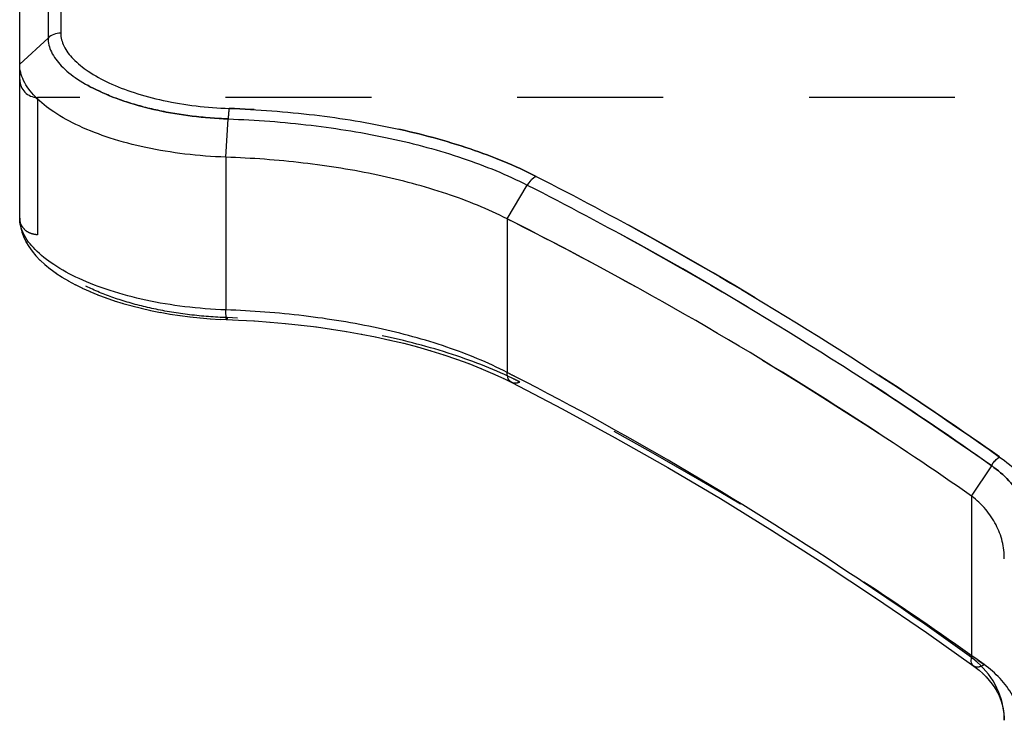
# Model space of a CAD drawing. Header units: millimetres. Extents: x 0 to 1000, y 0 to 1000.
# Tile 1 of 6: x 407 to 451, y 421 to 453. Entities that reach past the tile are written whole.
import ezdxf

# ---------------------------------------------------------------- set-up
doc = ezdxf.new("R2010")
doc.units = ezdxf.units.MM
doc.header["$LTSCALE"] = 65.185185
doc.linetypes.add('HIDDEN', pattern=[0.2, 0.1, -0.1])
for name, color, linetype in [('FASEN', 7, 'CONTINUOUS'), ('KOERPER', 7, 'CONTINUOUS'), ('KONST.EL_MIT_GEO', 7, 'CONTINUOUS')]:
    doc.layers.add(name, color=color, linetype=linetype)

msp = doc.modelspace()

# ---------------------------------------------------------------- linework, layer by layer
at = {"layer": 'FASEN', "color": 7, "linetype": 'Continuous'}
msp.add_line((407, 450.931), (407, 457.95), dxfattribs=at)
for points, knots in [([(416.215, 446.778), (415.603, 446.799), (414.402, 446.892), (412.67, 447.176), (411.085, 447.592), (409.702, 448.119), (408.564, 448.732), (407.706, 449.41), (407.147, 450.138), (407, 450.683), (407, 450.931)], [0, 0, 0, 0, 0.171086, 0.335705, 0.489171, 0.627498, 0.747754, 0.848485, 0.930752, 1, 1, 1, 1]), ([(428.789, 444.02), (427.918, 444.462), (426.02, 445.227), (422.956, 446.04), (419.649, 446.569), (417.37, 446.737), (416.215, 446.778)], [0, 0, 0, 0, 0.225946, 0.471772, 0.732524, 1, 1, 1, 1]), ([(449.536, 431.626), (447.849, 432.799), (441.156, 437.289), (434.154, 441.323), (428.788, 444.02)], [0, 0, 0, 0, 0.254879, 1, 1, 1, 1]), ([(451, 428.812), (451, 429.075), (450.938, 429.606), (450.653, 430.366), (450.183, 431.06), (449.766, 431.45), (449.536, 431.626)], [0, 0, 0, 0, 0.240298, 0.483173, 0.734744, 1, 1, 1, 1])]:
    msp.add_open_spline(points, degree=3, knots=knots, dxfattribs=at)
at = {"layer": 'FASEN', "color": 8, "linetype": 'HIDDEN'}
msp.add_open_spline([(428.788, 444.02), (430.559, 443.131), (437.691, 439.375), (444.545, 435.097), (449.536, 431.626)], degree=3, knots=[0, 0, 0, 0, 0.24581, 1, 1, 1, 1], dxfattribs=at)
at = {"layer": 'KOERPER', "color": 8, "linetype": 'HIDDEN'}
msp.add_line((592.2, 449.45), (407.8, 449.45), dxfattribs=at)
at = {"layer": 'KONST.EL_MIT_GEO', "color": 7, "linetype": 'Continuous'}
for p, q in [((408.831, 459.45), (408.831, 452.325)), ((408.266, 459.216), (408.266, 452.107)), ((407, 450.931), (408.266, 452.107)), ((407, 444.056), (407, 450.931)), ((416.215, 446.778), (416.315, 448.489)), ((416.215, 446.778), (416.215, 439.948)), ((428.788, 444.02), (429.684, 445.528)), ((428.788, 444.02), (428.789, 437.152)), ((407.1, 443.421), (407.181, 443.202)), ((407.177, 443.211), (407.282, 442.991)), ((407.278, 443), (407.407, 442.782)), ((407.401, 442.79), (407.556, 442.572)), ((407.55, 442.58), (407.728, 442.366)), ((407.721, 442.374), (407.921, 442.165)), ((407.913, 442.173), (408.136, 441.968)), ((408.128, 441.975), (408.372, 441.776)), ((408.362, 441.784), (408.625, 441.592)), ((408.615, 441.599), (408.896, 441.413)), ((408.885, 441.42), (409.184, 441.242)), ((409.173, 441.248), (409.489, 441.076)), ((409.477, 441.082), (409.81, 440.918)), ((409.797, 440.924), (410.146, 440.767)), ((410.133, 440.772), (410.496, 440.622)), ((410.483, 440.628), (410.861, 440.486)), ((410.847, 440.491), (411.238, 440.357)), ((411.224, 440.361), (411.627, 440.236)), ((411.613, 440.24), (412.028, 440.124)), ((412.013, 440.127), (412.439, 440.02)), ((412.424, 440.023), (412.859, 439.925)), ((412.844, 439.928), (413.287, 439.839)), ((413.272, 439.842), (413.723, 439.763)), ((413.708, 439.765), (414.166, 439.696)), ((414.15, 439.698), (414.613, 439.639)), ((414.598, 439.641), (415.066, 439.592)), ((415.05, 439.593), (415.521, 439.555)), ((415.506, 439.556), (415.98, 439.527)), ((415.964, 439.528), (416.78, 439.494)), ((429.133, 436.975), (428.789, 437.152)), ((429.132, 436.972), (428.789, 437.152)), ((428.633, 436.877), (428.99, 436.7)), ((449.536, 431.626), (450.436, 432.983)), ((449.536, 431.626), (449.536, 424.405))]:
    msp.add_line(p, q, dxfattribs=at)
at = {"layer": 'KONST.EL_MIT_GEO', "color": 8, "linetype": 'HIDDEN'}
for p, q in [((407.8, 449.45), (407.8, 443.311)), ((407.001, 443.995), (407.001, 443.993)), ((416.254, 439.603), (416.278, 439.602)), ((416.254, 439.603), (416.278, 439.602)), ((416.771, 439.494), (416.78, 439.494)), ((417.47, 439.456), (417.486, 439.455)), ((418.172, 439.405), (418.188, 439.404)), ((418.868, 439.344), (418.884, 439.343)), ((419.558, 439.272), (419.573, 439.27)), ((420.24, 439.189), (420.256, 439.186)), ((420.915, 439.094), (420.931, 439.092)), ((421.582, 438.989), (421.597, 438.986)), ((422.239, 438.872), (422.254, 438.869)), ((422.886, 438.745), (422.901, 438.742)), ((423.522, 438.607), (423.536, 438.603)), ((424.146, 438.457), (424.16, 438.454)), ((424.757, 438.297), (424.771, 438.294)), ((425.355, 438.127), (425.369, 438.123)), ((425.939, 437.945), (425.953, 437.941)), ((426.509, 437.753), (426.522, 437.748)), ((427.063, 437.55), (427.076, 437.545)), ((427.601, 437.337), (427.613, 437.332)), ((428.123, 437.114), (428.134, 437.108)), ((428.627, 436.88), (428.633, 436.877)), ((431.237, 435.527), (431.243, 435.524)), ((433.598, 434.241), (433.61, 434.235)), ((435.954, 432.904), (435.965, 432.897)), ((438.3, 431.517), (438.311, 431.51)), ((440.632, 430.082), (440.643, 430.075)), ((442.945, 428.605), (442.956, 428.598)), ((445.236, 427.087), (445.247, 427.079)), ((447.507, 425.527), (447.518, 425.519)), ((449.821, 424.285), (450.101, 424.088)), ((449.822, 424.288), (450.101, 424.088)), ((449.687, 423.977), (449.697, 423.969)), ((449.86, 423.84), (449.87, 423.832)), ((450.024, 423.696), (450.033, 423.688)), ((450.178, 423.545), (450.186, 423.536)), ((450.32, 423.387), (450.327, 423.378)), ((450.45, 423.222), (450.457, 423.213)), ((450.568, 423.051), (450.573, 423.042)), ((450.672, 422.875), (450.677, 422.866)), ((450.763, 422.693), (450.767, 422.684)), ((450.84, 422.506), (450.843, 422.497)), ((450.902, 422.315), (450.905, 422.305)), ((450.95, 422.118), (450.952, 422.108)), ((450.982, 421.917), (450.983, 421.907)), ((450.998, 421.711), (450.998, 421.701))]:
    msp.add_line(p, q, dxfattribs=at)
at = {"layer": 'KONST.EL_MIT_GEO', "color": 7, "linetype": 'Continuous'}
for points in [[(407, 444.056), (407.001, 443.986), (407.016, 443.804), (407.049, 443.613)], [(407.001, 443.993), (407.015, 443.814), (407.047, 443.623), (407.103, 443.411)], [(416.78, 439.494), (417.486, 439.455), (418.188, 439.404), (418.884, 439.343), (419.573, 439.27), (420.256, 439.186), (420.931, 439.092), (421.597, 438.986), (422.254, 438.869), (422.901, 438.742), (423.536, 438.603), (424.16, 438.454), (424.771, 438.294), (425.369, 438.123), (425.953, 437.941), (426.522, 437.748), (427.076, 437.545), (427.613, 437.332), (428.134, 437.108), (428.638, 436.874)], [(428.99, 436.7), (431.243, 435.524), (433.61, 434.235), (435.965, 432.897), (438.311, 431.51), (440.643, 430.075), (442.956, 428.598), (445.247, 427.079), (447.518, 425.519), (449.633, 424.017)], [(449.633, 424.017), (449.697, 423.969), (449.87, 423.832), (450.033, 423.688), (450.186, 423.536), (450.327, 423.378), (450.457, 423.213), (450.573, 423.042), (450.677, 422.866), (450.767, 422.684), (450.843, 422.497), (450.905, 422.305), (450.952, 422.108), (450.983, 421.907), (450.998, 421.701), (451, 421.61)]]:
    msp.add_lwpolyline(points, dxfattribs=at)
at = {"layer": 'KONST.EL_MIT_GEO', "color": 8, "linetype": 'HIDDEN'}
for centre, radius, start, end in [((407.8, 450.25), 0.8, 180, 270), ((421.101, 420.425), 18.269, 63.1461, 64.135), ((447.673, 421.61), 3.327, 0.0001, 1.9479)]:
    msp.add_arc(centre, radius, start, end, dxfattribs=at)
at = {"layer": 'KONST.EL_MIT_GEO', "color": 7, "linetype": 'Continuous'}
msp.add_arc((446.911, 420.968), 4.324, 48.0662, 52.6395, dxfattribs=at)
for points, knots in [([(408.831, 452.325), (408.728, 452.325), (408.52, 452.288), (408.34, 452.177), (408.266, 452.107)], [0, 0, 0, 0, 0.504568, 1, 1, 1, 1]), ([(408.831, 452.325), (408.833, 452.128), (408.954, 451.693), (409.405, 451.112), (410.099, 450.564), (411.022, 450.064), (412.149, 449.632), (413.932, 449.16), (415.372, 448.992), (416.36, 448.957)], [0, 0, 0, 0, 0.067622, 0.148703, 0.248633, 0.368532, 0.507039, 0.66125, 1, 1, 1, 1]), ([(408.266, 452.107), (408.265, 451.895), (408.392, 451.427), (408.874, 450.801), (409.617, 450.212), (410.606, 449.675), (411.812, 449.211), (413.199, 448.843), (414.719, 448.59), (415.775, 448.508), (416.315, 448.489)], [0, 0, 0, 0, 0.067857, 0.149094, 0.249169, 0.369172, 0.507673, 0.661715, 0.827354, 1, 1, 1, 1]), ([(416.36, 448.957), (416.355, 448.929), (416.333, 448.774), (416.322, 448.617), (416.315, 448.489)], [0, 0, 0, 0, 0.180686, 1, 1, 1, 1]), ([(416.36, 448.957), (417.632, 448.913), (420.129, 448.724), (423.741, 448.137), (427.073, 447.241), (429.134, 446.403), (430.08, 445.92)], [0, 0, 0, 0, 0.270002, 0.530145, 0.774752, 1, 1, 1, 1]), ([(416.315, 448.489), (417.554, 448.445), (419.985, 448.262), (423.504, 447.69), (426.751, 446.817), (428.761, 445.999), (429.684, 445.528)], [0, 0, 0, 0, 0.269791, 0.529848, 0.77453, 1, 1, 1, 1]), ([(430.08, 445.92), (430.042, 445.901), (429.883, 445.801), (429.759, 445.652), (429.684, 445.528)], [0, 0, 0, 0, 0.227359, 1, 1, 1, 1]), ([(430.08, 445.92), (431.833, 445.027), (438.958, 441.225), (445.799, 436.894), (450.789, 433.371)], [0, 0, 0, 0, 0.243526, 1, 1, 1, 1]), ([(429.684, 445.528), (431.44, 444.636), (438.579, 440.834), (445.434, 436.505), (450.436, 432.983)], [0, 0, 0, 0, 0.243581, 1, 1, 1, 1]), ([(416.215, 439.948), (415.602, 439.97), (414.399, 440.064), (412.666, 440.351), (411.081, 440.769), (409.699, 441.296), (408.562, 441.906), (407.706, 442.575), (407.149, 443.285), (407, 443.817), (407, 444.057)], [0, 0, 0, 0, 0.172062, 0.337355, 0.491427, 0.630303, 0.750862, 0.851392, 0.93268, 1, 1, 1, 1]), ([(428.789, 437.152), (427.918, 437.598), (426.026, 438.374), (422.969, 439.197), (419.662, 439.735), (417.379, 439.907), (416.215, 439.948)], [0, 0, 0, 0, 0.226188, 0.47107, 0.73083, 1, 1, 1, 1]), ([(416.25, 439.516), (416.246, 439.516), (416.239, 439.529), (416.235, 439.55), (416.229, 439.587), (416.222, 439.662), (416.217, 439.784), (416.215, 439.889), (416.215, 439.948)], [0, 0, 0, 0, 0.02432, 0.077861, 0.162845, 0.278416, 0.593396, 1, 1, 1, 1]), ([(428.99, 436.7), (428.922, 436.734), (428.803, 436.88), (428.785, 437.057), (428.788, 437.152)], [0, 0, 0, 0, 0.445809, 1, 1, 1, 1]), ([(449.536, 424.405), (447.871, 425.607), (441.308, 430.169), (434.415, 434.259), (429.133, 436.975)], [0, 0, 0, 0, 0.256857, 1, 1, 1, 1]), ([(450.436, 432.983), (450.456, 433.025), (450.511, 433.126), (450.634, 433.255), (450.737, 433.337), (450.789, 433.371)], [0, 0, 0, 0, 0.261043, 0.64372, 1, 1, 1, 1]), ([(450.436, 432.984), (450.985, 432.591), (451.7, 431.847), (452.188, 430.637), (452.267, 430.014), (452.266, 429.707)], [0, 0, 0, 0, 0.521479, 0.762973, 1, 1, 1, 1]), ([(450.789, 433.371), (451.388, 432.957), (452.173, 432.171), (452.727, 430.881), (452.826, 430.215), (452.831, 429.887)], [0, 0, 0, 0, 0.523167, 0.764242, 1, 1, 1, 1]), ([(449.633, 424.017), (449.584, 424.052), (449.511, 424.185), (449.522, 424.327), (449.536, 424.405)], [0, 0, 0, 0, 0.433048, 1, 1, 1, 1]), ([(450.998, 421.723), (450.983, 422.175), (450.751, 423.11), (450.158, 423.864), (449.801, 424.185)], [0, 0, 0, 0, 0.485353, 1, 1, 1, 1])]:
    msp.add_open_spline(points, degree=3, knots=knots, dxfattribs=at)
at = {"layer": 'KONST.EL_MIT_GEO', "color": 8, "linetype": 'HIDDEN'}
for points, knots in [([(416.315, 448.489), (415.775, 448.508), (414.719, 448.59), (413.199, 448.843), (411.812, 449.211), (410.606, 449.675), (409.617, 450.212), (408.874, 450.801), (408.392, 451.427), (408.265, 451.895), (408.266, 452.107)], [0, 0, 0, 0, 0.172649, 0.338289, 0.492331, 0.63083, 0.750832, 0.850907, 0.932144, 1, 1, 1, 1]), ([(416.36, 448.957), (416.355, 448.929), (416.333, 448.774), (416.322, 448.617), (416.315, 448.489)], [0, 0, 0, 0, 0.180659, 1, 1, 1, 1]), ([(430.079, 445.92), (429.132, 446.402), (427.072, 447.242), (423.741, 448.137), (420.129, 448.724), (417.632, 448.912), (416.36, 448.957)], [0, 0, 0, 0, 0.225241, 0.469853, 0.729991, 1, 1, 1, 1]), ([(430.08, 445.92), (430.042, 445.901), (429.883, 445.801), (429.758, 445.652), (429.684, 445.528)], [0, 0, 0, 0, 0.227367, 1, 1, 1, 1]), ([(450.787, 433.373), (449.094, 434.568), (442.418, 439.111), (435.428, 443.196), (430.079, 445.92)], [0, 0, 0, 0, 0.256637, 1, 1, 1, 1]), ([(450.436, 432.983), (448.739, 434.178), (442.048, 438.719), (435.043, 442.804), (429.684, 445.528)], [0, 0, 0, 0, 0.256581, 1, 1, 1, 1]), ([(407.8, 443.311), (407.696, 443.311), (407.489, 443.349), (407.224, 443.513), (407.043, 443.76), (407, 443.958), (407, 444.056)], [0, 0, 0, 0, 0.258011, 0.511382, 0.758091, 1, 1, 1, 1]), ([(416.278, 439.602), (415.716, 439.622), (414.613, 439.706), (413.024, 439.966), (411.568, 440.344), (410.295, 440.821), (409.247, 441.372), (408.457, 441.976), (407.94, 442.614), (407.8, 443.095), (407.8, 443.311)], [0, 0, 0, 0, 0.172155, 0.337676, 0.492136, 0.631495, 0.752458, 0.853069, 0.933853, 1, 1, 1, 1]), ([(416.278, 439.602), (416.274, 439.58), (416.268, 439.557), (416.258, 439.516), (416.25, 439.516)], [0, 0, 0, 0, 0.72006, 1, 1, 1, 1]), ([(416.278, 439.602), (416.274, 439.58), (416.268, 439.557), (416.258, 439.516), (416.25, 439.516)], [0, 0, 0, 0, 0.720049, 1, 1, 1, 1]), ([(429.354, 436.724), (428.447, 437.183), (426.475, 437.982), (423.295, 438.828), (419.858, 439.383), (417.486, 439.559), (416.278, 439.602)], [0, 0, 0, 0, 0.226378, 0.471377, 0.731068, 1, 1, 1, 1]), ([(429.354, 436.724), (429.294, 436.693), (429.172, 436.652), (429.042, 436.673), (428.99, 436.7)], [0, 0, 0, 0, 0.53799, 1, 1, 1, 1]), ([(450.101, 424.088), (448.409, 425.3), (441.736, 429.895), (434.725, 434.004), (429.354, 436.724)], [0, 0, 0, 0, 0.256883, 1, 1, 1, 1]), ([(450.436, 432.984), (450.455, 433.026), (450.507, 433.128), (450.631, 433.257), (450.734, 433.339), (450.787, 433.373)], [0, 0, 0, 0, 0.260784, 0.643283, 1, 1, 1, 1]), ([(452.266, 429.707), (452.267, 430.014), (452.188, 430.637), (451.7, 431.847), (450.985, 432.591), (450.436, 432.984)], [0, 0, 0, 0, 0.237022, 0.478526, 1, 1, 1, 1]), ([(450.101, 424.088), (450.022, 424.035), (449.873, 423.956), (449.689, 423.976), (449.633, 424.017)], [0, 0, 0, 0, 0.577404, 1, 1, 1, 1]), ([(451.8, 421.06), (451.8, 421.343), (451.726, 421.92), (451.27, 423.038), (450.608, 423.725), (450.101, 424.088)], [0, 0, 0, 0, 0.237142, 0.478954, 1, 1, 1, 1])]:
    msp.add_open_spline(points, degree=3, knots=knots, dxfattribs=at)
for points in [[(428.789, 437.152), (428.903, 437.093), (429.018, 437.034), (429.133, 436.975)], [(449.536, 424.405), (449.627, 424.335), (449.715, 424.262), (449.801, 424.184)], [(450.998, 421.723), (450.999, 421.685), (451, 421.648), (451, 421.61)]]:
    msp.add_open_spline(points, degree=3, dxfattribs=at)

doc.saveas('drawing.dxf')
